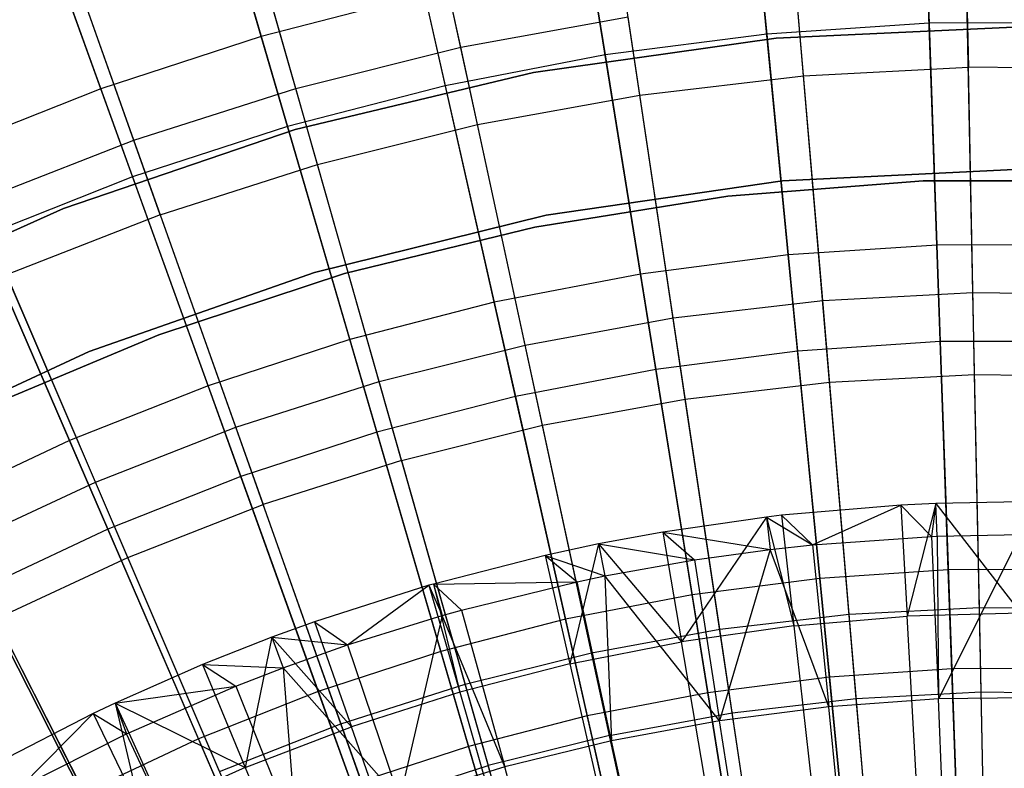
# Model space of a CAD drawing. Extents: x -8.3 to 8.8, y -6 to 6.
# Tile 157 of 177: x -0.862 to 0.174, y 1.969 to 2.757. Entities that reach past the tile are written whole.
import ezdxf

# ---------------------------------------------------------------- set-up
doc = ezdxf.new("R2010")
doc.units = 0
doc.header["$LTSCALE"] = 2.54
doc.layers.get('0').update_dxf_attribs({"linetype": 'CONTINUOUS'})

# ---------------------------------------------------------------- blocks, each defined once
blk = doc.blocks.new('DROPS_COLOR_A_STL')
at = {"color": 0}
for p, q in [((8.0021, 2.7285, 2.7562), (7.937, 3.0302, 2.958)), ((8.0021, 2.7285, 2.7562), (7.937, 3.0302, 2.958)), ((8.5299, 3.0194, 12.6838), (8.5363, 2.7075, 12.8805)), ((8.5299, 3.0194, 12.6838), (8.5363, 2.7075, 12.8805)), ((8.3629, 2.6984, 12.8805), (8.3366, 3.0092, 12.6838)), ((8.3629, 2.6984, 12.8805), (8.3366, 3.0092, 12.6838)), ((8.1905, 2.6782, 12.8805), (8.1443, 2.9867, 12.6838)), ((8.1905, 2.6782, 12.8805), (8.1443, 2.9867, 12.6838)), ((7.8285, 2.6851, 2.7562), (7.7442, 2.982, 2.958)), ((7.8285, 2.6851, 2.7562), (7.7442, 2.982, 2.958)), ((8.0197, 2.647, 12.8805), (7.9539, 2.9519, 12.6838)), ((8.0197, 2.647, 12.8805), (7.9539, 2.9519, 12.6838)), ((7.6581, 2.6307, 2.7562), (7.5548, 2.9216, 2.958)), ((7.6581, 2.6307, 2.7562), (7.5548, 2.9216, 2.958)), ((7.8513, 2.6049, 12.8805), (7.766, 2.905, 12.6838)), ((7.8513, 2.6049, 12.8805), (7.766, 2.905, 12.6838)), ((7.6859, 2.5522, 12.8805), (7.5816, 2.8461, 12.6838)), ((7.6859, 2.5522, 12.8805), (7.5816, 2.8461, 12.6838)), ((8.5411, 2.4702, 2.5742), (8.5346, 2.7908, 2.7562)), ((8.5411, 2.4702, 2.5742), (8.5346, 2.7908, 2.7562)), ((8.383, 2.4619, 2.5742), (8.3559, 2.7814, 2.7562)), ((8.383, 2.4619, 2.5742), (8.3559, 2.7814, 2.7562)), ((8.0021, 2.7285, 2.7562), (8.1782, 2.7606, 2.7562)), ((8.0021, 2.7285, 2.7562), (8.1782, 2.7606, 2.7562)), ((8.2256, 2.4435, 2.5742), (8.1782, 2.7606, 2.7562)), ((8.2256, 2.4435, 2.5742), (8.1782, 2.7606, 2.7562)), ((8.5916, 2.75, 171.7068), (8.334, 2.7379, 171.7068)), ((8.334, 2.7379, 164.1068), (8.5916, 2.75, 164.1068)), ((8.5916, 2.75, 171.7068), (8.334, 2.7379, 171.7068)), ((8.334, 2.7379, 164.1068), (8.5916, 2.75, 164.1068)), ((8.334, 2.7379, 171.7068), (8.0788, 2.7018, 171.7068)), ((8.0788, 2.7018, 164.1068), (8.334, 2.7379, 164.1068)), ((8.334, 2.7379, 171.7068), (8.0788, 2.7018, 171.7068)), ((8.0788, 2.7018, 164.1068), (8.334, 2.7379, 164.1068)), ((8.334, 2.7379, 171.7068), (8.334, 2.7379, 164.1068)), ((8.334, 2.7379, 171.7068), (8.334, 2.7379, 164.1068)), ((7.8285, 2.6851, 2.7562), (8.0021, 2.7285, 2.7562)), ((7.8285, 2.6851, 2.7562), (8.0021, 2.7285, 2.7562)), ((8.0698, 2.415, 2.5742), (8.0021, 2.7285, 2.7562)), ((8.0698, 2.415, 2.5742), (8.0021, 2.7285, 2.7562)), ((8.3629, 2.6984, 12.8805), (8.5363, 2.7075, 12.8805)), ((8.3629, 2.6984, 12.8805), (8.5363, 2.7075, 12.8805)), ((8.7099, 2.7055, 12.8805), (8.5363, 2.7075, 12.8805)), ((8.5429, 2.384, 13.0572), (8.5363, 2.7075, 12.8805)), ((8.7099, 2.7055, 12.8805), (8.5363, 2.7075, 12.8805)), ((8.5429, 2.384, 13.0572), (8.5363, 2.7075, 12.8805)), ((8.0788, 2.7018, 171.7068), (7.828, 2.6419, 171.7068)), ((7.828, 2.6419, 164.1068), (8.0788, 2.7018, 164.1068)), ((8.0788, 2.7018, 171.7068), (7.828, 2.6419, 171.7068)), ((7.828, 2.6419, 164.1068), (8.0788, 2.7018, 164.1068)), ((8.0788, 2.7018, 171.7068), (8.0788, 2.7018, 164.1068)), ((8.0788, 2.7018, 171.7068), (8.0788, 2.7018, 164.1068)), ((8.1905, 2.6782, 12.8805), (8.3629, 2.6984, 12.8805)), ((8.1905, 2.6782, 12.8805), (8.3629, 2.6984, 12.8805)), ((8.3902, 2.3759, 13.0572), (8.3629, 2.6984, 12.8805)), ((8.3902, 2.3759, 13.0572), (8.3629, 2.6984, 12.8805)), ((7.6581, 2.6307, 2.7562), (7.8285, 2.6851, 2.7562)), ((7.6581, 2.6307, 2.7562), (7.8285, 2.6851, 2.7562)), ((7.9162, 2.3767, 2.5742), (7.8285, 2.6851, 2.7562)), ((7.9162, 2.3767, 2.5742), (7.8285, 2.6851, 2.7562)), ((8.0197, 2.647, 12.8805), (8.1905, 2.6782, 12.8805)), ((8.0197, 2.647, 12.8805), (8.1905, 2.6782, 12.8805)), ((8.2384, 2.3582, 13.0572), (8.1905, 2.6782, 12.8805)), ((8.2384, 2.3582, 13.0572), (8.1905, 2.6782, 12.8805)), ((7.8513, 2.6049, 12.8805), (8.0197, 2.647, 12.8805)), ((7.8513, 2.6049, 12.8805), (8.0197, 2.647, 12.8805)), ((8.0881, 2.3307, 13.0572), (8.0197, 2.647, 12.8805)), ((8.0881, 2.3307, 13.0572), (8.0197, 2.647, 12.8805)), ((7.828, 2.6419, 171.7068), (7.584, 2.5588, 171.7068)), ((7.584, 2.5588, 164.1068), (7.828, 2.6419, 164.1068)), ((7.828, 2.6419, 171.7068), (7.584, 2.5588, 171.7068)), ((7.584, 2.5588, 164.1068), (7.828, 2.6419, 164.1068)), ((7.828, 2.6419, 171.7068), (7.828, 2.6419, 164.1068)), ((7.828, 2.6419, 171.7068), (7.828, 2.6419, 164.1068)), ((7.4914, 2.5655, 2.7562), (7.6581, 2.6307, 2.7562)), ((7.4914, 2.5655, 2.7562), (7.6581, 2.6307, 2.7562)), ((7.7653, 2.3285, 2.5742), (7.6581, 2.6307, 2.7562)), ((7.7653, 2.3285, 2.5742), (7.6581, 2.6307, 2.7562)), ((7.6859, 2.5522, 12.8805), (7.8513, 2.6049, 12.8805)), ((7.6859, 2.5522, 12.8805), (7.8513, 2.6049, 12.8805)), ((7.9398, 2.2936, 13.0572), (7.8513, 2.6049, 12.8805)), ((7.9398, 2.2936, 13.0572), (7.8513, 2.6049, 12.8805)), ((8.3406, 2.5879, 171.7068), (8.5916, 2.6, 171.7068)), ((8.5916, 2.6, 164.1068), (8.3406, 2.5879, 164.1068)), ((8.5916, 2.6, 164.1068), (8.3406, 2.5879, 164.1068)), ((8.3406, 2.5879, 171.7068), (8.5916, 2.6, 171.7068)), ((8.092, 2.5516, 171.7068), (8.3406, 2.5879, 171.7068)), ((8.3406, 2.5879, 164.1068), (8.092, 2.5516, 164.1068)), ((8.3406, 2.5879, 164.1068), (8.092, 2.5516, 164.1068)), ((8.092, 2.5516, 171.7068), (8.3406, 2.5879, 171.7068)), ((8.4886, 2.588, 164.4068), (8.2833, 2.5716, 164.4068)), ((8.2833, 2.5716, 164.3068), (8.4886, 2.588, 164.3068)), ((8.4886, 2.588, 164.4068), (8.2833, 2.5716, 164.4068)), ((8.2833, 2.5716, 164.3068), (8.4886, 2.588, 164.3068)), ((8.3406, 2.5879, 164.1068), (8.3406, 2.5879, 171.7068)), ((8.3406, 2.5879, 164.1068), (8.3406, 2.5879, 171.7068)), ((8.6945, 2.588, 164.4068), (8.4886, 2.588, 164.4068)), ((8.4886, 2.588, 164.3068), (8.6945, 2.588, 164.3068)), ((8.4886, 2.588, 164.4068), (8.4886, 2.588, 164.3068)), ((8.6945, 2.588, 164.4068), (8.4886, 2.588, 164.4068)), ((8.4886, 2.588, 164.3068), (8.6945, 2.588, 164.3068)), ((8.4886, 2.588, 164.4068), (8.4886, 2.588, 164.3068)), ((8.2833, 2.5716, 164.4068), (8.08, 2.539, 164.4068)), ((8.08, 2.539, 164.3068), (8.2833, 2.5716, 164.3068)), ((8.2833, 2.5716, 164.4068), (8.08, 2.539, 164.4068)), ((8.08, 2.539, 164.3068), (8.2833, 2.5716, 164.3068)), ((8.2833, 2.5716, 164.4068), (8.2833, 2.5716, 164.3068)), ((8.2833, 2.5716, 164.4068), (8.2833, 2.5716, 164.3068)), ((7.6178, 2.2708, 2.5742), (7.4914, 2.5655, 2.7562)), ((7.6178, 2.2708, 2.5742), (7.4914, 2.5655, 2.7562)), ((7.584, 2.5588, 171.7068), (7.3488, 2.4532, 171.7068)), ((7.3488, 2.4532, 164.1068), (7.584, 2.5588, 164.1068)), ((7.584, 2.5588, 171.7068), (7.3488, 2.4532, 171.7068)), ((7.3488, 2.4532, 164.1068), (7.584, 2.5588, 164.1068)), ((7.6859, 2.5522, 12.8805), (7.5243, 2.4889, 12.8805)), ((7.6859, 2.5522, 12.8805), (7.5243, 2.4889, 12.8805)), ((7.584, 2.5588, 171.7068), (7.584, 2.5588, 164.1068)), ((7.584, 2.5588, 171.7068), (7.584, 2.5588, 164.1068)), ((7.6859, 2.5522, 12.8805), (7.7942, 2.2472, 13.0572)), ((7.6859, 2.5522, 12.8805), (7.7942, 2.2472, 13.0572)), ((7.8481, 2.4914, 171.7068), (8.092, 2.5516, 171.7068)), ((8.092, 2.5516, 164.1068), (7.8481, 2.4914, 164.1068)), ((8.092, 2.5516, 164.1068), (7.8481, 2.4914, 164.1068)), ((7.8481, 2.4914, 171.7068), (8.092, 2.5516, 171.7068)), ((8.092, 2.5516, 164.1068), (8.092, 2.5516, 171.7068)), ((8.092, 2.5516, 164.1068), (8.092, 2.5516, 171.7068)), ((8.08, 2.539, 164.4068), (7.8799, 2.4903, 164.4068)), ((7.8799, 2.4903, 164.3068), (8.08, 2.539, 164.3068)), ((8.08, 2.539, 164.4068), (7.8799, 2.4903, 164.4068)), ((7.8799, 2.4903, 164.3068), (8.08, 2.539, 164.3068)), ((8.08, 2.539, 164.4068), (8.08, 2.539, 164.3068)), ((8.08, 2.539, 164.4068), (8.08, 2.539, 164.3068)), ((7.6518, 2.1915, 13.0572), (7.5243, 2.4889, 12.8805)), ((7.6518, 2.1915, 13.0572), (7.5243, 2.4889, 12.8805)), ((7.6111, 2.4081, 171.7068), (7.8481, 2.4914, 171.7068)), ((7.8481, 2.4914, 164.1068), (7.6111, 2.4081, 164.1068)), ((7.8481, 2.4914, 164.1068), (7.6111, 2.4081, 164.1068)), ((7.6111, 2.4081, 171.7068), (7.8481, 2.4914, 171.7068)), ((7.8799, 2.4903, 164.4068), (7.6843, 2.4259, 164.4068)), ((7.6843, 2.4259, 164.3068), (7.8799, 2.4903, 164.3068)), ((7.8799, 2.4903, 164.4068), (7.6843, 2.4259, 164.4068)), ((7.6843, 2.4259, 164.3068), (7.8799, 2.4903, 164.3068)), ((7.8481, 2.4914, 164.1068), (7.8481, 2.4914, 171.7068)), ((7.8481, 2.4914, 164.1068), (7.8481, 2.4914, 171.7068)), ((7.8799, 2.4903, 164.4068), (7.8799, 2.4903, 164.3068)), ((7.8799, 2.4903, 164.4068), (7.8799, 2.4903, 164.3068)), ((8.383, 2.4619, 2.5742), (8.5411, 2.4702, 2.5742)), ((8.383, 2.4619, 2.5742), (8.5411, 2.4702, 2.5742)), ((8.5479, 2.1389, 2.4125), (8.5411, 2.4702, 2.5742)), ((8.5411, 2.4702, 2.5742), (8.6995, 2.4684, 2.5742)), ((8.5479, 2.1389, 2.4125), (8.5411, 2.4702, 2.5742)), ((8.5411, 2.4702, 2.5742), (8.6995, 2.4684, 2.5742)), ((8.2256, 2.4435, 2.5742), (8.383, 2.4619, 2.5742)), ((8.2256, 2.4435, 2.5742), (8.383, 2.4619, 2.5742)), ((8.4109, 2.1317, 2.4125), (8.383, 2.4619, 2.5742)), ((8.4109, 2.1317, 2.4125), (8.383, 2.4619, 2.5742)), ((8.0698, 2.415, 2.5742), (8.2256, 2.4435, 2.5742)), ((8.0698, 2.415, 2.5742), (8.2256, 2.4435, 2.5742)), ((8.2747, 2.1158, 2.4125), (8.2256, 2.4435, 2.5742)), ((8.2747, 2.1158, 2.4125), (8.2256, 2.4435, 2.5742)), ((7.6843, 2.4259, 164.4068), (7.4944, 2.3461, 164.4068)), ((7.4944, 2.3461, 164.3068), (7.6843, 2.4259, 164.3068)), ((7.6843, 2.4259, 164.4068), (7.4944, 2.3461, 164.4068)), ((7.4944, 2.3461, 164.3068), (7.6843, 2.4259, 164.3068)), ((7.6843, 2.4259, 164.4068), (7.6843, 2.4259, 164.3068)), ((7.6843, 2.4259, 164.4068), (7.6843, 2.4259, 164.3068)), ((7.9162, 2.3767, 2.5742), (8.0698, 2.415, 2.5742)), ((7.9162, 2.3767, 2.5742), (8.0698, 2.415, 2.5742)), ((8.1398, 2.0911, 2.4125), (8.0698, 2.415, 2.5742)), ((8.1398, 2.0911, 2.4125), (8.0698, 2.415, 2.5742)), ((7.3833, 2.3022, 171.7068), (7.6111, 2.4081, 171.7068)), ((7.6111, 2.4081, 164.1068), (7.3833, 2.3022, 164.1068)), ((7.6111, 2.4081, 164.1068), (7.3833, 2.3022, 164.1068)), ((7.3833, 2.3022, 171.7068), (7.6111, 2.4081, 171.7068)), ((7.6111, 2.4081, 164.1068), (7.6111, 2.4081, 171.7068)), ((7.6111, 2.4081, 164.1068), (7.6111, 2.4081, 171.7068)), ((8.3902, 2.3759, 13.0572), (8.5429, 2.384, 13.0572)), ((8.3902, 2.3759, 13.0572), (8.5429, 2.384, 13.0572)), ((8.5497, 2.05, 13.2134), (8.5429, 2.384, 13.0572)), ((8.5429, 2.384, 13.0572), (8.6957, 2.3822, 13.0572)), ((8.5497, 2.05, 13.2134), (8.5429, 2.384, 13.0572)), ((8.5429, 2.384, 13.0572), (8.6957, 2.3822, 13.0572)), ((7.7653, 2.3285, 2.5742), (7.9162, 2.3767, 2.5742)), ((7.7653, 2.3285, 2.5742), (7.9162, 2.3767, 2.5742)), ((8.0068, 2.0579, 2.4125), (7.9162, 2.3767, 2.5742)), ((8.0068, 2.0579, 2.4125), (7.9162, 2.3767, 2.5742)), ((8.2384, 2.3582, 13.0572), (8.3902, 2.3759, 13.0572)), ((8.2384, 2.3582, 13.0572), (8.3902, 2.3759, 13.0572)), ((8.4184, 2.0431, 13.2134), (8.3902, 2.3759, 13.0572)), ((8.4184, 2.0431, 13.2134), (8.3902, 2.3759, 13.0572)), ((8.0881, 2.3307, 13.0572), (8.2384, 2.3582, 13.0572)), ((8.0881, 2.3307, 13.0572), (8.2384, 2.3582, 13.0572)), ((8.2879, 2.0278, 13.2134), (8.2384, 2.3582, 13.0572)), ((8.2879, 2.0278, 13.2134), (8.2384, 2.3582, 13.0572)), ((7.6178, 2.2708, 2.5742), (7.7653, 2.3285, 2.5742)), ((7.6178, 2.2708, 2.5742), (7.7653, 2.3285, 2.5742)), ((7.8761, 2.0162, 2.4125), (7.7653, 2.3285, 2.5742)), ((7.8761, 2.0162, 2.4125), (7.7653, 2.3285, 2.5742)), ((7.9398, 2.2936, 13.0572), (8.0881, 2.3307, 13.0572)), ((7.9398, 2.2936, 13.0572), (8.0881, 2.3307, 13.0572)), ((8.1586, 2.0042, 13.2134), (8.0881, 2.3307, 13.0572)), ((8.1586, 2.0042, 13.2134), (8.0881, 2.3307, 13.0572)), ((7.9398, 2.2936, 13.0572), (7.7942, 2.2472, 13.0572)), ((7.9398, 2.2936, 13.0572), (7.7942, 2.2472, 13.0572)), ((7.9398, 2.2936, 13.0572), (8.0311, 1.9723, 13.2134)), ((7.9398, 2.2936, 13.0572), (8.0311, 1.9723, 13.2134)), ((7.4743, 2.2037, 2.5742), (7.6178, 2.2708, 2.5742)), ((7.4743, 2.2037, 2.5742), (7.6178, 2.2708, 2.5742)), ((7.7484, 1.9662, 2.4125), (7.6178, 2.2708, 2.5742)), ((7.7484, 1.9662, 2.4125), (7.6178, 2.2708, 2.5742)), ((8.5916, 2.25, 13.4825), (8.5021, 2.2482, 13.4825)), ((8.5916, 2.25, 13.4825), (8.5021, 2.2482, 13.4825)), ((7.6518, 2.1915, 13.0572), (7.7942, 2.2472, 13.0572)), ((7.6518, 2.1915, 13.0572), (7.7942, 2.2472, 13.0572)), ((7.9059, 1.9324, 13.2134), (7.7942, 2.2472, 13.0572)), ((7.9059, 1.9324, 13.2134), (7.7942, 2.2472, 13.0572)), ((8.4654, 2.2465, 13.4825), (8.3396, 2.2359, 13.4825)), ((8.4654, 2.2465, 13.4825), (8.3396, 2.2359, 13.4825)), ((8.3724, 2.2047, 13.4103), (8.4654, 2.2465, 13.4825)), ((8.3724, 2.2047, 13.4103), (8.4654, 2.2465, 13.4825)), ((8.5021, 2.2482, 13.4825), (8.4654, 2.2465, 13.4825)), ((8.5021, 2.2482, 13.4825), (8.4654, 2.2465, 13.4825)), ((8.4654, 2.2465, 13.4825), (8.472, 2.1295, 13.5371)), ((8.4654, 2.2465, 13.4825), (8.472, 2.1295, 13.5371)), ((8.4975, 2.2136, 13.4103), (8.4654, 2.2465, 13.4825)), ((8.4975, 2.2136, 13.4103), (8.4654, 2.2465, 13.4825)), ((8.5021, 2.2482, 13.4825), (8.472, 2.1295, 13.5371)), ((8.5021, 2.2482, 13.4825), (8.472, 2.1295, 13.5371)), ((8.5021, 2.2482, 13.4825), (8.4975, 2.2136, 13.4103)), ((8.5021, 2.2482, 13.4825), (8.4975, 2.2136, 13.4103)), ((8.5021, 2.2482, 13.4825), (8.5916, 2.1328, 13.5371)), ((8.5021, 2.2482, 13.4825), (8.5916, 2.1328, 13.5371)), ((8.5035, 2.2139, 13.4103), (8.5021, 2.2482, 13.4825)), ((8.5035, 2.2139, 13.4103), (8.5021, 2.2482, 13.4825)), ((8.3238, 2.234, 13.4825), (8.2147, 2.2182, 13.4825)), ((8.3238, 2.234, 13.4825), (8.2147, 2.2182, 13.4825)), ((8.3238, 2.234, 13.4825), (8.2343, 2.1027, 13.5371)), ((8.3238, 2.234, 13.4825), (8.2343, 2.1027, 13.5371)), ((8.3396, 2.2359, 13.4825), (8.3238, 2.234, 13.4825)), ((8.3396, 2.2359, 13.4825), (8.3238, 2.234, 13.4825)), ((8.3238, 2.234, 13.4825), (8.3528, 2.1194, 13.5371)), ((8.3238, 2.234, 13.4825), (8.3528, 2.1194, 13.5371)), ((8.3238, 2.234, 13.4825), (8.3279, 2.1999, 13.4103)), ((8.3238, 2.234, 13.4825), (8.3279, 2.1999, 13.4103)), ((8.3238, 2.234, 13.4825), (8.3724, 2.2047, 13.4103)), ((8.3238, 2.234, 13.4825), (8.3724, 2.2047, 13.4103)), ((8.3396, 2.2359, 13.4825), (8.3528, 2.1194, 13.5371)), ((8.3396, 2.2359, 13.4825), (8.3528, 2.1194, 13.5371)), ((8.3396, 2.2359, 13.4825), (8.3724, 2.2047, 13.4103)), ((8.3396, 2.2359, 13.4825), (8.3724, 2.2047, 13.4103)), ((8.2147, 2.2182, 13.4825), (8.1471, 2.2057, 13.4825)), ((8.2147, 2.2182, 13.4825), (8.1471, 2.2057, 13.4825)), ((8.2147, 2.2182, 13.4825), (8.2343, 2.1027, 13.5371)), ((8.2147, 2.2182, 13.4825), (8.2343, 2.1027, 13.5371)), ((8.2147, 2.2182, 13.4825), (8.2481, 2.1888, 13.4103)), ((8.2147, 2.2182, 13.4825), (8.2481, 2.1888, 13.4103)), ((8.2147, 2.2182, 13.4825), (8.3279, 2.1999, 13.4103)), ((8.2147, 2.2182, 13.4825), (8.3279, 2.1999, 13.4103)), ((8.3724, 2.2047, 13.4103), (8.4975, 2.2136, 13.4103)), ((8.3724, 2.2047, 13.4103), (8.4975, 2.2136, 13.4103)), ((8.4975, 2.2136, 13.4103), (8.5035, 2.2139, 13.4103)), ((8.4975, 2.2136, 13.4103), (8.5035, 2.2139, 13.4103)), ((8.4975, 2.2136, 13.4103), (8.5048, 2.0425, 13.4892)), ((8.4975, 2.2136, 13.4103), (8.5048, 2.0425, 13.4892)), ((8.5035, 2.2139, 13.4103), (8.5916, 2.2156, 13.4103)), ((8.5035, 2.2139, 13.4103), (8.5916, 2.2156, 13.4103)), ((8.5035, 2.2139, 13.4103), (8.5048, 2.0425, 13.4892)), ((8.5035, 2.2139, 13.4103), (8.5048, 2.0425, 13.4892)), ((8.5916, 2.2156, 13.4103), (8.5048, 2.0425, 13.4892)), ((8.5916, 2.2156, 13.4103), (8.5048, 2.0425, 13.4892)), ((7.6242, 1.9081, 2.4125), (7.4743, 2.2037, 2.5742)), ((7.6242, 1.9081, 2.4125), (7.4743, 2.2037, 2.5742)), ((8.1471, 2.2057, 13.4825), (8.0909, 2.1936, 13.4825)), ((8.1471, 2.2057, 13.4825), (8.0909, 2.1936, 13.4825)), ((8.1471, 2.2057, 13.4825), (8.117, 2.0794, 13.5371)), ((8.1471, 2.2057, 13.4825), (8.117, 2.0794, 13.5371)), ((8.1471, 2.2057, 13.4825), (8.2343, 2.1027, 13.5371)), ((8.1471, 2.2057, 13.4825), (8.2343, 2.1027, 13.5371)), ((8.1471, 2.2057, 13.4825), (8.1539, 2.172, 13.4103)), ((8.1471, 2.2057, 13.4825), (8.1539, 2.172, 13.4103)), ((8.1471, 2.2057, 13.4825), (8.2481, 2.1888, 13.4103)), ((8.1471, 2.2057, 13.4825), (8.2481, 2.1888, 13.4103)), ((8.2481, 2.1888, 13.4103), (8.3279, 2.1999, 13.4103)), ((8.2481, 2.1888, 13.4103), (8.3279, 2.1999, 13.4103)), ((8.3279, 2.1999, 13.4103), (8.2746, 2.0196, 13.4892)), ((8.3279, 2.1999, 13.4103), (8.2746, 2.0196, 13.4892)), ((8.3279, 2.1999, 13.4103), (8.3724, 2.2047, 13.4103)), ((8.3279, 2.1999, 13.4103), (8.3724, 2.2047, 13.4103)), ((8.3894, 2.0343, 13.4892), (8.3279, 2.1999, 13.4103)), ((8.3894, 2.0343, 13.4892), (8.3279, 2.1999, 13.4103)), ((8.3724, 2.2047, 13.4103), (8.3894, 2.0343, 13.4892)), ((8.3724, 2.2047, 13.4103), (8.3894, 2.0343, 13.4892)), ((7.5133, 2.1268, 13.0572), (7.6518, 2.1915, 13.0572)), ((7.5133, 2.1268, 13.0572), (7.6518, 2.1915, 13.0572)), ((7.7835, 1.8845, 13.2134), (7.6518, 2.1915, 13.0572)), ((7.7835, 1.8845, 13.2134), (7.6518, 2.1915, 13.0572)), ((8.0909, 2.1936, 13.4825), (7.9733, 2.1634, 13.4825)), ((8.0909, 2.1936, 13.4825), (7.9733, 2.1634, 13.4825)), ((8.0909, 2.1936, 13.4825), (8.117, 2.0794, 13.5371)), ((8.0909, 2.1936, 13.4825), (8.117, 2.0794, 13.5371)), ((8.0909, 2.1936, 13.4825), (8.1248, 2.1659, 13.4103)), ((8.0909, 2.1936, 13.4825), (8.1248, 2.1659, 13.4103)), ((8.0909, 2.1936, 13.4825), (8.1539, 2.172, 13.4103)), ((8.0909, 2.1936, 13.4825), (8.1539, 2.172, 13.4103)), ((8.1539, 2.172, 13.4103), (8.2481, 2.1888, 13.4103)), ((8.1539, 2.172, 13.4103), (8.2481, 2.1888, 13.4103)), ((8.2481, 2.1888, 13.4103), (8.2746, 2.0196, 13.4892)), ((8.2481, 2.1888, 13.4103), (8.2746, 2.0196, 13.4892)), ((7.9733, 2.1634, 13.4825), (8.1248, 2.1659, 13.4103)), ((7.9733, 2.1634, 13.4825), (8.1248, 2.1659, 13.4103)), ((8.003, 2.136, 13.4103), (8.1248, 2.1659, 13.4103)), ((8.003, 2.136, 13.4103), (8.1248, 2.1659, 13.4103)), ((8.1248, 2.1659, 13.4103), (8.1539, 2.172, 13.4103)), ((8.1248, 2.1659, 13.4103), (8.1539, 2.172, 13.4103)), ((8.1609, 1.9985, 13.4892), (8.1248, 2.1659, 13.4103)), ((8.1609, 1.9985, 13.4892), (8.1248, 2.1659, 13.4103)), ((8.2746, 2.0196, 13.4892), (8.1539, 2.172, 13.4103)), ((8.1539, 2.172, 13.4103), (8.1609, 1.9985, 13.4892)), ((8.2746, 2.0196, 13.4892), (8.1539, 2.172, 13.4103)), ((8.1539, 2.172, 13.4103), (8.1609, 1.9985, 13.4892)), ((7.9687, 2.1621, 13.4825), (7.8484, 2.1237, 13.4825)), ((7.9687, 2.1621, 13.4825), (7.8484, 2.1237, 13.4825)), ((7.8831, 2.0993, 13.4103), (7.9687, 2.1621, 13.4825)), ((7.8831, 2.0993, 13.4103), (7.9687, 2.1621, 13.4825)), ((7.9733, 2.1634, 13.4825), (7.9687, 2.1621, 13.4825)), ((7.9733, 2.1634, 13.4825), (7.9687, 2.1621, 13.4825)), ((7.9687, 2.1621, 13.4825), (8.0011, 2.0495, 13.5371)), ((7.9687, 2.1621, 13.4825), (8.0011, 2.0495, 13.5371)), ((7.9687, 2.1621, 13.4825), (7.9827, 2.1303, 13.4103)), ((7.9687, 2.1621, 13.4825), (7.9827, 2.1303, 13.4103)), ((7.9733, 2.1634, 13.4825), (8.0011, 2.0495, 13.5371)), ((7.9733, 2.1634, 13.4825), (8.0011, 2.0495, 13.5371)), ((7.9733, 2.1634, 13.4825), (7.9827, 2.1303, 13.4103)), ((7.9733, 2.1634, 13.4825), (7.9827, 2.1303, 13.4103)), ((7.9733, 2.1634, 13.4825), (8.003, 2.136, 13.4103)), ((7.9733, 2.1634, 13.4825), (8.003, 2.136, 13.4103)), ((7.9827, 2.1303, 13.4103), (8.003, 2.136, 13.4103)), ((7.9827, 2.1303, 13.4103), (8.003, 2.136, 13.4103)), ((8.003, 2.136, 13.4103), (8.0485, 1.9709, 13.4892)), ((8.003, 2.136, 13.4103), (8.0485, 1.9709, 13.4892)), ((8.4109, 2.1317, 2.4125), (8.5479, 2.1389, 2.4125)), ((8.4109, 2.1317, 2.4125), (8.5479, 2.1389, 2.4125)), ((8.5548, 1.7981, 2.2718), (8.5479, 2.1389, 2.4125)), ((8.5479, 2.1389, 2.4125), (8.685, 2.1373, 2.4125)), ((8.5548, 1.7981, 2.2718), (8.5479, 2.1389, 2.4125)), ((8.5479, 2.1389, 2.4125), (8.685, 2.1373, 2.4125)), ((7.6644, 1.8288, 13.2134), (7.5133, 2.1268, 13.0572)), ((7.6644, 1.8288, 13.2134), (7.5133, 2.1268, 13.0572)), ((7.8831, 2.0993, 13.4103), (7.9827, 2.1303, 13.4103)), ((7.8831, 2.0993, 13.4103), (7.9827, 2.1303, 13.4103)), ((7.9827, 2.1303, 13.4103), (7.9378, 1.937, 13.4892)), ((7.9827, 2.1303, 13.4103), (7.9378, 1.937, 13.4892)), ((8.0485, 1.9709, 13.4892), (7.9827, 2.1303, 13.4103)), ((8.0485, 1.9709, 13.4892), (7.9827, 2.1303, 13.4103)), ((8.2747, 2.1158, 2.4125), (8.4109, 2.1317, 2.4125)), ((8.2747, 2.1158, 2.4125), (8.4109, 2.1317, 2.4125)), ((8.3528, 2.1194, 13.5371), (8.472, 2.1295, 13.5371)), ((8.3528, 2.1194, 13.5371), (8.472, 2.1295, 13.5371)), ((8.4397, 1.7921, 2.2718), (8.4109, 2.1317, 2.4125)), ((8.4397, 1.7921, 2.2718), (8.4109, 2.1317, 2.4125)), ((8.5916, 2.1328, 13.5371), (8.472, 2.1295, 13.5371)), ((8.5916, 2.1328, 13.5371), (8.472, 2.1295, 13.5371)), ((8.4815, 1.9604, 13.6115), (8.472, 2.1295, 13.5371)), ((8.4815, 1.9604, 13.6115), (8.472, 2.1295, 13.5371)), ((7.8484, 2.1237, 13.4825), (7.8034, 2.1074, 13.4825)), ((7.8484, 2.1237, 13.4825), (7.8034, 2.1074, 13.4825)), ((7.8484, 2.1237, 13.4825), (7.8871, 2.0131, 13.5371)), ((7.8484, 2.1237, 13.4825), (7.8871, 2.0131, 13.5371)), ((7.8484, 2.1237, 13.4825), (7.8831, 2.0993, 13.4103)), ((7.8484, 2.1237, 13.4825), (7.8831, 2.0993, 13.4103)), ((8.1398, 2.0911, 2.4125), (8.2747, 2.1158, 2.4125)), ((8.1398, 2.0911, 2.4125), (8.2747, 2.1158, 2.4125)), ((8.3528, 2.1194, 13.5371), (8.2343, 2.1027, 13.5371)), ((8.3528, 2.1194, 13.5371), (8.2343, 2.1027, 13.5371)), ((8.3252, 1.7787, 2.2718), (8.2747, 2.1158, 2.4125)), ((8.3252, 1.7787, 2.2718), (8.2747, 2.1158, 2.4125)), ((8.3528, 2.1194, 13.5371), (8.3717, 1.9511, 13.6115)), ((8.3528, 2.1194, 13.5371), (8.3717, 1.9511, 13.6115)), ((7.8034, 2.1074, 13.4825), (7.7305, 2.0787, 13.4825)), ((7.8034, 2.1074, 13.4825), (7.7305, 2.0787, 13.4825)), ((7.8034, 2.1074, 13.4825), (7.7754, 1.9705, 13.5371)), ((7.8034, 2.1074, 13.4825), (7.7754, 1.9705, 13.5371)), ((7.8034, 2.1074, 13.4825), (7.8871, 2.0131, 13.5371)), ((7.8034, 2.1074, 13.4825), (7.8871, 2.0131, 13.5371)), ((7.8034, 2.1074, 13.4825), (7.8154, 2.0752, 13.4103)), ((7.8034, 2.1074, 13.4825), (7.8154, 2.0752, 13.4103)), ((7.8034, 2.1074, 13.4825), (7.8831, 2.0993, 13.4103)), ((7.8034, 2.1074, 13.4825), (7.8831, 2.0993, 13.4103)), ((7.8154, 2.0752, 13.4103), (7.8831, 2.0993, 13.4103)), ((7.8154, 2.0752, 13.4103), (7.8831, 2.0993, 13.4103)), ((7.8831, 2.0993, 13.4103), (7.9378, 1.937, 13.4892)), ((7.8831, 2.0993, 13.4103), (7.9378, 1.937, 13.4892)), ((8.117, 2.0794, 13.5371), (8.2343, 2.1027, 13.5371)), ((8.117, 2.0794, 13.5371), (8.2343, 2.1027, 13.5371)), ((8.2627, 1.9357, 13.6115), (8.2343, 2.1027, 13.5371)), ((8.2627, 1.9357, 13.6115), (8.2343, 2.1027, 13.5371)), ((8.0068, 2.0579, 2.4125), (8.1398, 2.0911, 2.4125)), ((8.0068, 2.0579, 2.4125), (8.1398, 2.0911, 2.4125)), ((8.2118, 1.7579, 2.2718), (8.1398, 2.0911, 2.4125)), ((8.2118, 1.7579, 2.2718), (8.1398, 2.0911, 2.4125)), ((7.7305, 2.0787, 13.4825), (7.6384, 2.0381, 13.4825)), ((7.7305, 2.0787, 13.4825), (7.6384, 2.0381, 13.4825)), ((7.7305, 2.0787, 13.4825), (7.7754, 1.9705, 13.5371)), ((7.7305, 2.0787, 13.4825), (7.7754, 1.9705, 13.5371)), ((7.7305, 2.0787, 13.4825), (7.7655, 2.0558, 13.4103)), ((7.7305, 2.0787, 13.4825), (7.7655, 2.0558, 13.4103)), ((7.7305, 2.0787, 13.4825), (7.8154, 2.0752, 13.4103)), ((7.7305, 2.0787, 13.4825), (7.8154, 2.0752, 13.4103)), ((7.7655, 2.0558, 13.4103), (7.8154, 2.0752, 13.4103)), ((7.7655, 2.0558, 13.4103), (7.8154, 2.0752, 13.4103)), ((7.9378, 1.937, 13.4892), (7.8154, 2.0752, 13.4103)), ((7.8154, 2.0752, 13.4103), (7.8293, 1.8969, 13.4892)), ((7.9378, 1.937, 13.4892), (7.8154, 2.0752, 13.4103)), ((7.8154, 2.0752, 13.4103), (7.8293, 1.8969, 13.4892)), ((8.117, 2.0794, 13.5371), (8.0011, 2.0495, 13.5371)), ((8.117, 2.0794, 13.5371), (8.0011, 2.0495, 13.5371)), ((8.117, 2.0794, 13.5371), (8.1546, 1.9142, 13.6115)), ((8.117, 2.0794, 13.5371), (8.1546, 1.9142, 13.6115)), ((7.6384, 2.0381, 13.4825), (7.7655, 2.0558, 13.4103)), ((7.6384, 2.0381, 13.4825), (7.7655, 2.0558, 13.4103)), ((7.653, 2.007, 13.4103), (7.7655, 2.0558, 13.4103)), ((7.653, 2.007, 13.4103), (7.7655, 2.0558, 13.4103)), ((7.7655, 2.0558, 13.4103), (7.8293, 1.8969, 13.4892)), ((7.7655, 2.0558, 13.4103), (7.8293, 1.8969, 13.4892)), ((7.8761, 2.0162, 2.4125), (8.0068, 2.0579, 2.4125)), ((7.8761, 2.0162, 2.4125), (8.0068, 2.0579, 2.4125)), ((8.0999, 1.73, 2.2718), (8.0068, 2.0579, 2.4125)), ((8.0999, 1.73, 2.2718), (8.0068, 2.0579, 2.4125)), ((8.0011, 2.0495, 13.5371), (7.8871, 2.0131, 13.5371)), ((8.0011, 2.0495, 13.5371), (7.8871, 2.0131, 13.5371)), ((8.0011, 2.0495, 13.5371), (8.048, 1.8867, 13.6115)), ((8.0011, 2.0495, 13.5371), (8.048, 1.8867, 13.6115)), ((8.2879, 2.0278, 13.2134), (8.4184, 2.0431, 13.2134)), ((8.2879, 2.0278, 13.2134), (8.4184, 2.0431, 13.2134)), ((8.5048, 2.0425, 13.4892), (8.3894, 2.0343, 13.4892)), ((8.5048, 2.0425, 13.4892), (8.3894, 2.0343, 13.4892)), ((8.4184, 2.0431, 13.2134), (8.5497, 2.05, 13.2134)), ((8.4184, 2.0431, 13.2134), (8.5497, 2.05, 13.2134)), ((8.4474, 1.7012, 13.3484), (8.4184, 2.0431, 13.2134)), ((8.4474, 1.7012, 13.3484), (8.4184, 2.0431, 13.2134)), ((8.6205, 2.0441, 13.4892), (8.5048, 2.0425, 13.4892)), ((8.6205, 2.0441, 13.4892), (8.5048, 2.0425, 13.4892)), ((8.5121, 1.87, 13.5633), (8.5048, 2.0425, 13.4892)), ((8.5121, 1.87, 13.5633), (8.5048, 2.0425, 13.4892)), ((8.5567, 1.7069, 13.3484), (8.5497, 2.05, 13.2134)), ((8.5567, 1.7069, 13.3484), (8.5497, 2.05, 13.2134)), ((8.5497, 2.05, 13.2134), (8.6811, 2.0485, 13.2134)), ((8.5497, 2.05, 13.2134), (8.6811, 2.0485, 13.2134)), ((7.6384, 2.0381, 13.4825), (7.6153, 2.0272, 13.4825)), ((7.6384, 2.0381, 13.4825), (7.6153, 2.0272, 13.4825)), ((7.6384, 2.0381, 13.4825), (7.7754, 1.9705, 13.5371)), ((7.6384, 2.0381, 13.4825), (7.7754, 1.9705, 13.5371)), ((7.6384, 2.0381, 13.4825), (7.6662, 1.9216, 13.5371)), ((7.6384, 2.0381, 13.4825), (7.6662, 1.9216, 13.5371)), ((7.6384, 2.0381, 13.4825), (7.6505, 2.0058, 13.4103)), ((7.6384, 2.0381, 13.4825), (7.6505, 2.0058, 13.4103)), ((7.6384, 2.0381, 13.4825), (7.653, 2.007, 13.4103)), ((7.6384, 2.0381, 13.4825), (7.653, 2.007, 13.4103)), ((8.3894, 2.0343, 13.4892), (8.2746, 2.0196, 13.4892)), ((8.3894, 2.0343, 13.4892), (8.2746, 2.0196, 13.4892)), ((8.4065, 1.8625, 13.5633), (8.3894, 2.0343, 13.4892)), ((8.4065, 1.8625, 13.5633), (8.3894, 2.0343, 13.4892)), ((7.6153, 2.0272, 13.4825), (7.5032, 1.9693, 13.4825)), ((7.6153, 2.0272, 13.4825), (7.5032, 1.9693, 13.4825)), ((7.5385, 1.9494, 13.4103), (7.6153, 2.0272, 13.4825)), ((7.5385, 1.9494, 13.4103), (7.6153, 2.0272, 13.4825)), ((7.6153, 2.0272, 13.4825), (7.6662, 1.9216, 13.5371)), ((7.6153, 2.0272, 13.4825), (7.6662, 1.9216, 13.5371)), ((7.6153, 2.0272, 13.4825), (7.6505, 2.0058, 13.4103)), ((7.6153, 2.0272, 13.4825), (7.6505, 2.0058, 13.4103)), ((8.1586, 2.0042, 13.2134), (8.2879, 2.0278, 13.2134)), ((8.1586, 2.0042, 13.2134), (8.2879, 2.0278, 13.2134)), ((8.3387, 1.6885, 13.3484), (8.2879, 2.0278, 13.2134)), ((8.3387, 1.6885, 13.3484), (8.2879, 2.0278, 13.2134)), ((7.7484, 1.9662, 2.4125), (7.8761, 2.0162, 2.4125)), ((7.7484, 1.9662, 2.4125), (7.8761, 2.0162, 2.4125)), ((7.7754, 1.9705, 13.5371), (7.8871, 2.0131, 13.5371)), ((7.7754, 1.9705, 13.5371), (7.8871, 2.0131, 13.5371)), ((7.9901, 1.6949, 2.2718), (7.8761, 2.0162, 2.4125)), ((7.9901, 1.6949, 2.2718), (7.8761, 2.0162, 2.4125)), ((7.9431, 1.8533, 13.6115), (7.8871, 2.0131, 13.5371)), ((7.9431, 1.8533, 13.6115), (7.8871, 2.0131, 13.5371)), ((8.2746, 2.0196, 13.4892), (8.1609, 1.9985, 13.4892)), ((8.2746, 2.0196, 13.4892), (8.1609, 1.9985, 13.4892)), ((8.3014, 1.849, 13.5633), (8.2746, 2.0196, 13.4892)), ((8.3014, 1.849, 13.5633), (8.2746, 2.0196, 13.4892)), ((7.5385, 1.9494, 13.4103), (7.6505, 2.0058, 13.4103)), ((7.5385, 1.9494, 13.4103), (7.6505, 2.0058, 13.4103)), ((7.6505, 2.0058, 13.4103), (7.653, 2.007, 13.4103)), ((7.6505, 2.0058, 13.4103), (7.653, 2.007, 13.4103)), ((7.7232, 1.8508, 13.4892), (7.6505, 2.0058, 13.4103)), ((7.7232, 1.8508, 13.4892), (7.6505, 2.0058, 13.4103)), ((7.653, 2.007, 13.4103), (7.7232, 1.8508, 13.4892)), ((7.653, 2.007, 13.4103), (7.7232, 1.8508, 13.4892)), ((8.1586, 2.0042, 13.2134), (8.0311, 1.9723, 13.2134)), ((8.1586, 2.0042, 13.2134), (8.0311, 1.9723, 13.2134)), ((8.1586, 2.0042, 13.2134), (8.231, 1.6688, 13.3484)), ((8.1586, 2.0042, 13.2134), (8.231, 1.6688, 13.3484)), ((8.1609, 1.9985, 13.4892), (8.0485, 1.9709, 13.4892)), ((8.1609, 1.9985, 13.4892), (8.0485, 1.9709, 13.4892)), ((8.1972, 1.8296, 13.5633), (8.1609, 1.9985, 13.4892)), ((8.1972, 1.8296, 13.5633), (8.1609, 1.9985, 13.4892)), ((7.7754, 1.9705, 13.5371), (7.6662, 1.9216, 13.5371)), ((7.7754, 1.9705, 13.5371), (7.6662, 1.9216, 13.5371)), ((7.7754, 1.9705, 13.5371), (7.8402, 1.814, 13.6115)), ((7.7754, 1.9705, 13.5371), (7.8402, 1.814, 13.6115)), ((7.9059, 1.9324, 13.2134), (8.0311, 1.9723, 13.2134)), ((7.9059, 1.9324, 13.2134), (8.0311, 1.9723, 13.2134)), ((8.0485, 1.9709, 13.4892), (7.9378, 1.937, 13.4892)), ((8.0485, 1.9709, 13.4892), (7.9378, 1.937, 13.4892)), ((8.1249, 1.6423, 13.3484), (8.0311, 1.9723, 13.2134)), ((8.1249, 1.6423, 13.3484), (8.0311, 1.9723, 13.2134)), ((8.0944, 1.8044, 13.5633), (8.0485, 1.9709, 13.4892)), ((8.0944, 1.8044, 13.5633), (8.0485, 1.9709, 13.4892))]:
    blk.add_line(p, q, dxfattribs=at)
blk = doc.blocks.new('GROUP_1')
at = {"color": 0}
for p, q in [((8.3985, 9.0768, 11.1491), (8.4099, 8.7522, 11.3299)), ((8.3985, 9.0768, 11.1491), (8.4099, 8.7522, 11.3299)), ((8.2074, 9.0641, 11.1491), (8.2389, 8.7409, 11.3299)), ((8.2074, 9.0641, 11.1491), (8.2389, 8.7409, 11.3299)), ((7.7071, 8.7383, 0.7222), (7.6171, 9.0468, 0.9091)), ((7.7071, 8.7383, 0.7222), (7.6171, 9.0468, 0.9091)), ((8.0174, 9.0396, 11.1491), (8.0689, 8.7189, 11.3299)), ((8.0174, 9.0396, 11.1491), (8.0689, 8.7189, 11.3299)), ((7.8292, 9.0033, 11.1491), (7.9006, 8.6865, 11.3299)), ((7.8292, 9.0033, 11.1491), (7.9006, 8.6865, 11.3299)), ((7.5383, 8.6833, 0.7222), (7.4293, 8.9856, 0.9091)), ((7.5383, 8.6833, 0.7222), (7.4293, 8.9856, 0.9091)), ((7.6437, 8.9554, 11.1491), (7.7347, 8.6436, 11.3299)), ((7.6437, 8.9554, 11.1491), (7.7347, 8.6436, 11.3299)), ((7.4616, 8.896, 11.1491), (7.5717, 8.5905, 11.3299)), ((7.4616, 8.896, 11.1491), (7.5717, 8.5905, 11.3299)), ((8.4181, 8.5187, 0.5556), (8.4064, 8.8508, 0.7222)), ((8.4181, 8.5187, 0.5556), (8.4064, 8.8508, 0.7222)), ((8.2616, 8.5083, 0.5556), (8.2293, 8.839, 0.7222)), ((8.2616, 8.5083, 0.5556), (8.2293, 8.839, 0.7222)), ((8.106, 8.4882, 0.5556), (8.0533, 8.8163, 0.7222)), ((8.106, 8.4882, 0.5556), (8.0533, 8.8163, 0.7222)), ((7.879, 8.7827, 0.7222), (7.7071, 8.7383, 0.7222)), ((7.879, 8.7827, 0.7222), (7.7071, 8.7383, 0.7222)), ((7.952, 8.4585, 0.5556), (7.879, 8.7827, 0.7222)), ((7.952, 8.4585, 0.5556), (7.879, 8.7827, 0.7222)), ((8.4099, 8.7522, 11.3299), (8.2389, 8.7409, 11.3299)), ((8.4099, 8.7522, 11.3299), (8.2389, 8.7409, 11.3299)), ((8.5813, 8.7529, 11.3299), (8.4099, 8.7522, 11.3299)), ((8.5813, 8.7529, 11.3299), (8.4099, 8.7522, 11.3299)), ((8.4099, 8.7522, 11.3299), (8.4216, 8.4171, 11.4903)), ((8.4099, 8.7522, 11.3299), (8.4216, 8.4171, 11.4903)), ((7.7071, 8.7383, 0.7222), (7.5383, 8.6833, 0.7222)), ((7.7071, 8.7383, 0.7222), (7.5383, 8.6833, 0.7222)), ((7.8001, 8.4193, 0.5556), (7.7071, 8.7383, 0.7222)), ((7.8001, 8.4193, 0.5556), (7.7071, 8.7383, 0.7222)), ((8.2389, 8.7409, 11.3299), (8.0689, 8.7189, 11.3299)), ((8.2389, 8.7409, 11.3299), (8.0689, 8.7189, 11.3299)), ((8.2389, 8.7409, 11.3299), (8.2714, 8.4071, 11.4903)), ((8.2389, 8.7409, 11.3299), (8.2714, 8.4071, 11.4903)), ((8.0689, 8.7189, 11.3299), (7.9006, 8.6865, 11.3299)), ((8.0689, 8.7189, 11.3299), (7.9006, 8.6865, 11.3299)), ((8.0689, 8.7189, 11.3299), (8.1222, 8.3879, 11.4903)), ((8.0689, 8.7189, 11.3299), (8.1222, 8.3879, 11.4903)), ((7.5383, 8.6833, 0.7222), (7.3733, 8.6179, 0.7222)), ((7.5383, 8.6833, 0.7222), (7.3733, 8.6179, 0.7222)), ((7.651, 8.3707, 0.5556), (7.5383, 8.6833, 0.7222)), ((7.651, 8.3707, 0.5556), (7.5383, 8.6833, 0.7222)), ((7.9006, 8.6865, 11.3299), (7.7347, 8.6436, 11.3299)), ((7.9006, 8.6865, 11.3299), (7.7347, 8.6436, 11.3299)), ((7.9006, 8.6865, 11.3299), (7.9744, 8.3593, 11.4903)), ((7.9006, 8.6865, 11.3299), (7.9744, 8.3593, 11.4903)), ((7.7347, 8.6436, 11.3299), (7.5717, 8.5905, 11.3299)), ((7.7347, 8.6436, 11.3299), (7.5717, 8.5905, 11.3299)), ((7.7347, 8.6436, 11.3299), (7.8286, 8.3217, 11.4903)), ((7.7347, 8.6436, 11.3299), (7.8286, 8.3217, 11.4903)), ((7.5052, 8.3129, 0.5556), (7.3733, 8.6179, 0.7222)), ((7.5052, 8.3129, 0.5556), (7.3733, 8.6179, 0.7222)), ((7.5717, 8.5905, 11.3299), (7.4124, 8.5274, 11.3299)), ((7.5717, 8.5905, 11.3299), (7.4124, 8.5274, 11.3299)), ((7.5717, 8.5905, 11.3299), (7.6855, 8.2751, 11.4903)), ((7.5717, 8.5905, 11.3299), (7.6855, 8.2751, 11.4903)), ((7.4124, 8.5274, 11.3299), (7.5456, 8.2196, 11.4903)), ((7.4124, 8.5274, 11.3299), (7.5456, 8.2196, 11.4903)), ((8.4181, 8.5187, 0.5556), (8.2616, 8.5083, 0.5556)), ((8.4181, 8.5187, 0.5556), (8.2616, 8.5083, 0.5556)), ((8.5749, 8.5193, 0.5556), (8.4181, 8.5187, 0.5556)), ((8.5749, 8.5193, 0.5556), (8.4181, 8.5187, 0.5556)), ((8.43, 8.1769, 0.4099), (8.4181, 8.5187, 0.5556)), ((8.43, 8.1769, 0.4099), (8.4181, 8.5187, 0.5556)), ((8.2616, 8.5083, 0.5556), (8.106, 8.4882, 0.5556)), ((8.2616, 8.5083, 0.5556), (8.106, 8.4882, 0.5556)), ((8.2948, 8.1679, 0.4099), (8.2616, 8.5083, 0.5556)), ((8.2948, 8.1679, 0.4099), (8.2616, 8.5083, 0.5556)), ((8.106, 8.4882, 0.5556), (7.952, 8.4585, 0.5556)), ((8.106, 8.4882, 0.5556), (7.952, 8.4585, 0.5556)), ((8.1603, 8.1506, 0.4099), (8.106, 8.4882, 0.5556)), ((8.1603, 8.1506, 0.4099), (8.106, 8.4882, 0.5556)), ((7.952, 8.4585, 0.5556), (7.8001, 8.4193, 0.5556)), ((7.952, 8.4585, 0.5556), (7.8001, 8.4193, 0.5556)), ((8.0272, 8.1249, 0.4099), (7.952, 8.4585, 0.5556)), ((8.0272, 8.1249, 0.4099), (7.952, 8.4585, 0.5556)), ((7.8001, 8.4193, 0.5556), (7.651, 8.3707, 0.5556)), ((7.8001, 8.4193, 0.5556), (7.651, 8.3707, 0.5556)), ((7.8959, 8.091, 0.4099), (7.8001, 8.4193, 0.5556)), ((7.8959, 8.091, 0.4099), (7.8001, 8.4193, 0.5556)), ((8.4216, 8.4171, 11.4903), (8.2714, 8.4071, 11.4903)), ((8.4216, 8.4171, 11.4903), (8.2714, 8.4071, 11.4903)), ((8.5722, 8.4176, 11.4903), (8.4216, 8.4171, 11.4903)), ((8.5722, 8.4176, 11.4903), (8.4216, 8.4171, 11.4903)), ((8.4216, 8.4171, 11.4903), (8.4337, 8.0726, 11.6296)), ((8.4216, 8.4171, 11.4903), (8.4337, 8.0726, 11.6296)), ((8.2714, 8.4071, 11.4903), (8.1222, 8.3879, 11.4903)), ((8.2714, 8.4071, 11.4903), (8.1222, 8.3879, 11.4903)), ((8.2714, 8.4071, 11.4903), (8.3049, 8.0641, 11.6296)), ((8.2714, 8.4071, 11.4903), (8.3049, 8.0641, 11.6296)), ((8.1222, 8.3879, 11.4903), (7.9744, 8.3593, 11.4903)), ((8.1222, 8.3879, 11.4903), (7.9744, 8.3593, 11.4903)), ((8.1222, 8.3879, 11.4903), (8.1769, 8.0476, 11.6296)), ((8.1222, 8.3879, 11.4903), (8.1769, 8.0476, 11.6296)), ((7.651, 8.3707, 0.5556), (7.5052, 8.3129, 0.5556)), ((7.651, 8.3707, 0.5556), (7.5052, 8.3129, 0.5556)), ((7.767, 8.049, 0.4099), (7.651, 8.3707, 0.5556)), ((7.767, 8.049, 0.4099), (7.651, 8.3707, 0.5556)), ((7.9744, 8.3593, 11.4903), (7.8286, 8.3217, 11.4903)), ((7.9744, 8.3593, 11.4903), (7.8286, 8.3217, 11.4903)), ((7.9744, 8.3593, 11.4903), (8.0501, 8.0231, 11.6296)), ((7.9744, 8.3593, 11.4903), (8.0501, 8.0231, 11.6296)), ((7.8286, 8.3217, 11.4903), (7.6855, 8.2751, 11.4903)), ((7.8286, 8.3217, 11.4903), (7.6855, 8.2751, 11.4903)), ((7.8286, 8.3217, 11.4903), (7.9251, 7.9909, 11.6296)), ((7.8286, 8.3217, 11.4903), (7.9251, 7.9909, 11.6296)), ((7.5052, 8.3129, 0.5556), (7.3632, 8.2462, 0.5556)), ((7.5052, 8.3129, 0.5556), (7.3632, 8.2462, 0.5556)), ((7.641, 7.9991, 0.4099), (7.5052, 8.3129, 0.5556)), ((7.641, 7.9991, 0.4099), (7.5052, 8.3129, 0.5556)), ((7.6855, 8.2751, 11.4903), (7.5456, 8.2196, 11.4903)), ((7.6855, 8.2751, 11.4903), (7.5456, 8.2196, 11.4903)), ((7.6855, 8.2751, 11.4903), (7.8024, 7.9509, 11.6296)), ((7.6855, 8.2751, 11.4903), (7.8024, 7.9509, 11.6296)), ((7.5183, 7.9414, 0.4099), (7.3632, 8.2462, 0.5556)), ((7.5183, 7.9414, 0.4099), (7.3632, 8.2462, 0.5556)), ((7.5456, 8.2196, 11.4903), (7.4093, 8.1556, 11.4903)), ((7.5456, 8.2196, 11.4903), (7.4093, 8.1556, 11.4903)), ((7.5456, 8.2196, 11.4903), (7.6824, 7.9033, 11.6296)), ((7.5456, 8.2196, 11.4903), (7.6824, 7.9033, 11.6296)), ((8.43, 8.1769, 0.4099), (8.2948, 8.1679, 0.4099)), ((8.43, 8.1769, 0.4099), (8.2948, 8.1679, 0.4099)), ((8.5656, 8.1774, 0.4099), (8.43, 8.1769, 0.4099)), ((8.5656, 8.1774, 0.4099), (8.43, 8.1769, 0.4099)), ((8.4423, 7.8268, 0.2857), (8.43, 8.1769, 0.4099)), ((8.4423, 7.8268, 0.2857), (8.43, 8.1769, 0.4099)), ((8.2948, 8.1679, 0.4099), (8.1603, 8.1506, 0.4099)), ((8.2948, 8.1679, 0.4099), (8.1603, 8.1506, 0.4099)), ((8.3288, 7.8192, 0.2857), (8.2948, 8.1679, 0.4099)), ((8.3288, 7.8192, 0.2857), (8.2948, 8.1679, 0.4099)), ((7.4093, 8.1556, 11.4903), (7.5656, 7.8484, 11.6296)), ((7.4093, 8.1556, 11.4903), (7.5656, 7.8484, 11.6296)), ((8.1603, 8.1506, 0.4099), (8.0272, 8.1249, 0.4099)), ((8.1603, 8.1506, 0.4099), (8.0272, 8.1249, 0.4099)), ((8.2159, 7.8047, 0.2857), (8.1603, 8.1506, 0.4099)), ((8.2159, 7.8047, 0.2857), (8.1603, 8.1506, 0.4099)), ((8.0272, 8.1249, 0.4099), (7.8959, 8.091, 0.4099)), ((8.0272, 8.1249, 0.4099), (7.8959, 8.091, 0.4099)), ((8.1042, 7.7831, 0.2857), (8.0272, 8.1249, 0.4099)), ((8.1042, 7.7831, 0.2857), (8.0272, 8.1249, 0.4099)), ((7.8959, 8.091, 0.4099), (7.767, 8.049, 0.4099)), ((7.8959, 8.091, 0.4099), (7.767, 8.049, 0.4099)), ((7.994, 7.7547, 0.2857), (7.8959, 8.091, 0.4099)), ((7.994, 7.7547, 0.2857), (7.8959, 8.091, 0.4099)), ((8.4337, 8.0726, 11.6296), (8.3049, 8.0641, 11.6296)), ((8.4337, 8.0726, 11.6296), (8.3049, 8.0641, 11.6296)), ((8.5628, 8.0731, 11.6296), (8.4337, 8.0726, 11.6296)), ((8.5628, 8.0731, 11.6296), (8.4337, 8.0726, 11.6296)), ((8.4337, 8.0726, 11.6296), (8.446, 7.7203, 11.7474)), ((8.4337, 8.0726, 11.6296), (8.446, 7.7203, 11.7474)), ((8.3049, 8.0641, 11.6296), (8.1769, 8.0476, 11.6296)), ((8.3049, 8.0641, 11.6296), (8.1769, 8.0476, 11.6296)), ((8.3049, 8.0641, 11.6296), (8.3391, 7.7132, 11.7474)), ((8.3049, 8.0641, 11.6296), (8.3391, 7.7132, 11.7474)), ((7.767, 8.049, 0.4099), (7.641, 7.9991, 0.4099)), ((7.767, 8.049, 0.4099), (7.641, 7.9991, 0.4099)), ((7.8858, 7.7194, 0.2857), (7.767, 8.049, 0.4099)), ((7.8858, 7.7194, 0.2857), (7.767, 8.049, 0.4099)), ((8.1769, 8.0476, 11.6296), (8.0501, 8.0231, 11.6296)), ((8.1769, 8.0476, 11.6296), (8.0501, 8.0231, 11.6296)), ((8.1769, 8.0476, 11.6296), (8.2328, 7.6995, 11.7474)), ((8.1769, 8.0476, 11.6296), (8.2328, 7.6995, 11.7474)), ((8.0501, 8.0231, 11.6296), (7.9251, 7.9909, 11.6296)), ((8.0501, 8.0231, 11.6296), (7.9251, 7.9909, 11.6296)), ((8.0501, 8.0231, 11.6296), (8.1276, 7.6792, 11.7474)), ((8.0501, 8.0231, 11.6296), (8.1276, 7.6792, 11.7474)), ((7.641, 7.9991, 0.4099), (7.5183, 7.9414, 0.4099)), ((7.641, 7.9991, 0.4099), (7.5183, 7.9414, 0.4099)), ((7.7801, 7.6775, 0.2857), (7.641, 7.9991, 0.4099)), ((7.7801, 7.6775, 0.2857), (7.641, 7.9991, 0.4099)), ((7.9251, 7.9909, 11.6296), (7.8024, 7.9509, 11.6296)), ((7.9251, 7.9909, 11.6296), (7.8024, 7.9509, 11.6296)), ((7.9251, 7.9909, 11.6296), (8.0239, 7.6524, 11.7474)), ((7.9251, 7.9909, 11.6296), (8.0239, 7.6524, 11.7474))]:
    blk.add_line(p, q, dxfattribs=at)
blk.add_blockref('DROPS_COLOR_A_STL', (-0.0852, 5.9985, -1.8001), dxfattribs=at)

msp = doc.modelspace()

# ---------------------------------------------------------------- block references
at = {"color": 0}
msp.add_blockref('GROUP_1', (-8.3148, -5.9985, 1.8001), dxfattribs=at)

doc.saveas('drawing.dxf')
